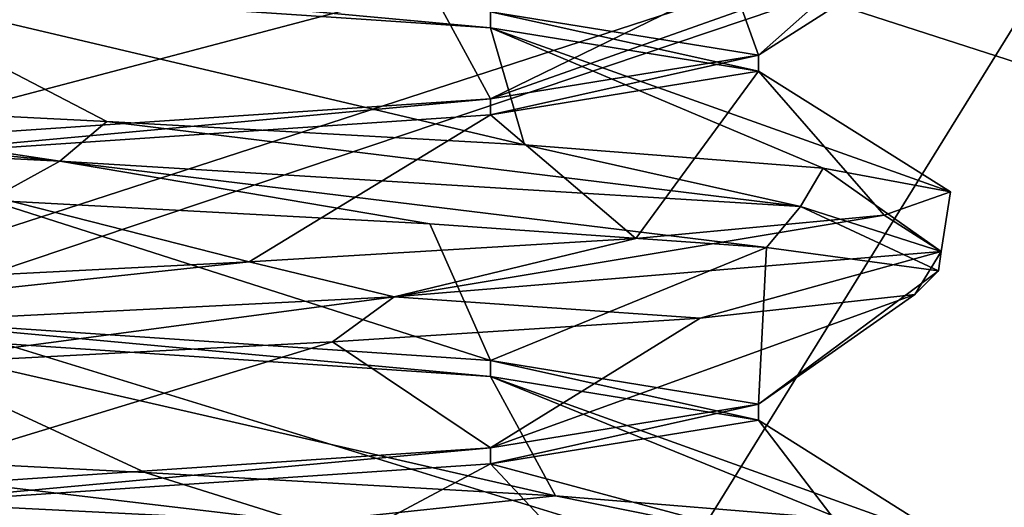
# Model space of a CAD drawing. Header units: millimetres. Extents: x -114 to 114, y -48 to 36.
# Tile 191 of 256: x 23.9 to 26.16, y -8.02 to -6.9. Entities that reach past the tile are written whole.
import ezdxf

# ---------------------------------------------------------------- set-up
doc = ezdxf.new("R2010")
doc.units = ezdxf.units.MM
doc.header["$LTSCALE"] = 65.185185
for name, color, linetype in [('2', 7, 'CONTINUOUS'), ('2786', 7, 'CONTINUOUS'), ('3463', 7, 'CONTINUOUS'), ('3648', 7, 'CONTINUOUS'), ('3649', 7, 'CONTINUOUS'), ('3650', 7, 'CONTINUOUS'), ('3652', 7, 'CONTINUOUS'), ('3662', 7, 'CONTINUOUS'), ('3831', 7, 'CONTINUOUS'), ('3832', 7, 'CONTINUOUS'), ('3984', 7, 'CONTINUOUS'), ('4059', 7, 'CONTINUOUS')]:
    doc.layers.add(name, color=color, linetype=linetype)

msp = doc.modelspace()

# ---------------------------------------------------------------- linework, layer by layer
at = {"layer": '2', "linetype": 'CONTINUOUS'}
for points in [[(-11.6345, -6.8483, 92.5), (113, -35, 92.5), (-9.8, 0, 92.5), (-11.6345, -6.8483, 92.5)], [(-9.8, 0, 92.5), (113, -35, 92.5), (21.2746, -6.8475, 92.5), (-9.8, 0, 92.5)], [(25.7254, -6.8475, 92.5), (113, -35, 92.5), (29.3258, -4.2309, 92.5), (25.7254, -6.8475, 92.5)], [(-16.6491, -11.8641, 92.5), (113, -35, 92.5), (-11.6345, -6.8483, 92.5), (-16.6491, -11.8641, 92.5)], [(21.2746, -6.8475, 92.5), (113, -35, 92.5), (25.7254, -6.8475, 92.5), (21.2746, -6.8475, 92.5)]]:
    msp.add_3dface(points, dxfattribs=at)
at = {"layer": '2786', "linetype": 'CONTINUOUS'}
for points in [[(-50.5, -32.5, 90), (63.3, 0, 90), (64.6742, -4.2309, 90), (-50.5, -32.5, 90)], [(63.3, 0, 90), (-50.5, -32.5, 90), (25.7254, -6.8475, 90), (63.3, 0, 90)], [(-50.5, -32.5, 90), (64.6742, -4.2309, 90), (68.2746, -6.8475, 90), (-50.5, -32.5, 90)], [(110.5, -32.5, 90), (-50.5, -32.5, 90), (72.7254, -6.8475, 90), (110.5, -32.5, 90)], [(-50.5, -32.5, 90), (68.2746, -6.8475, 90), (72.7254, -6.8475, 90), (-50.5, -32.5, 90)], [(-50.5, -32.5, 90), (21.2746, -6.8475, 90), (25.7254, -6.8475, 90), (-50.5, -32.5, 90)]]:
    msp.add_3dface(points, dxfattribs=at)
at = {"layer": '3463', "linetype": 'CONTINUOUS'}
for points in [[(30.2706, 11.7372, 110), (23.5, 13.55, 110), (30.2706, -11.7372, 110), (30.2706, 11.7372, 110)], [(30.2706, -11.7372, 110), (23.5, 13.55, 110), (23.5, -13.55, 110), (30.2706, -11.7372, 110)]]:
    msp.add_3dface(points, dxfattribs=at)
at = {"layer": '3648', "linetype": 'CONTINUOUS'}
for points in [[(23.5, -7.5, 108), (23.5, 7.5, 108), (27.9083, 6.0677, 108), (23.5, -7.5, 108)], [(27.9083, -6.0677, 108), (23.5, -7.5, 108), (27.9083, 6.0677, 108), (27.9083, -6.0677, 108)]]:
    msp.add_3dface(points, dxfattribs=at)
at = {"layer": '3649', "linetype": 'CONTINUOUS'}
for points in [[(23.5, -7.5, 108), (27.9083, -6.0677, 108), (23.5, -7.5, 106), (23.5, -7.5, 108)], [(23.5, -7.5, 106), (27.9083, -6.0677, 108), (27.9083, -6.0677, 106), (23.5, -7.5, 106)]]:
    msp.add_3dface(points, dxfattribs=at)
at = {"layer": '3650', "linetype": 'CONTINUOUS'}
msp.add_3dface([(23.5, -7.5, 106), (27.9083, -6.0677, 106), (23.8949, -6.3377, 106), (23.5, -7.5, 106)], dxfattribs=at)
at = {"layer": '3652', "linetype": 'CONTINUOUS'}
for points in [[(29.1249, -9.7428, 93.5), (23.5, -11.25, 93.5), (27.2619, -5.1776, 93.5), (29.1249, -9.7428, 93.5)], [(23.5, -11.25, 93.5), (23.5, -6.4, 93.5), (27.2619, -5.1776, 93.5), (23.5, -11.25, 93.5)]]:
    msp.add_3dface(points, dxfattribs=at)
at = {"layer": '3662', "linetype": 'CONTINUOUS'}
for points in [[(23.5, -6.8184, 96.9), (24.9849, -6.9184, 97.515), (23.5, -6.7816, 96.9), (23.5, -6.8184, 96.9)], [(23.5, -6.7816, 96.9), (24.9849, -6.9184, 97.515), (24.9849, -6.8816, 97.5151), (23.5, -6.7816, 96.9)], [(24.9849, -6.9184, 97.515), (25.6, -7.0184, 99), (24.9849, -6.8816, 97.5151), (24.9849, -6.9184, 97.515)], [(24.9849, -6.8816, 97.5151), (25.6, -7.0184, 99), (25.6, -6.9816, 99.0001), (24.9849, -6.8816, 97.5151)], [(25.6, -7.0184, 99), (24.9849, -7.1184, 100.485), (25.6, -6.9816, 99.0001), (25.6, -7.0184, 99)], [(25.6, -6.9816, 99.0001), (24.9849, -7.1184, 100.485), (24.9849, -7.0816, 100.485), (25.6, -6.9816, 99.0001)], [(23.5, -7.2184, 101.1), (23.5, -7.1816, 101.1), (24.9849, -7.0816, 100.485), (23.5, -7.2184, 101.1)], [(24.9849, -7.1184, 100.485), (23.5, -7.2184, 101.1), (24.9849, -7.0816, 100.485), (24.9849, -7.1184, 100.485)]]:
    msp.add_3dface(points, dxfattribs=at)
at = {"layer": '3831', "linetype": 'CONTINUOUS'}
for points in [[(24.9849, -6.8816, 97.5151), (25.6, -6.9816, 99.0001), (25.466, -6.6093, 97.3811), (24.9849, -6.8816, 97.5151)], [(25.466, -6.6093, 97.3811), (25.6, -6.9816, 99.0001), (25.959, -6.6635, 98.3372), (25.466, -6.6093, 97.3811)], [(25.959, -6.6635, 98.3372), (25.6, -6.9816, 99.0001), (26.0133, -6.7177, 99.4115), (25.959, -6.6635, 98.3372)], [(25.6, -6.9816, 99.0001), (24.9849, -7.0816, 100.485), (26.0133, -6.7177, 99.4115), (25.6, -6.9816, 99.0001)], [(26.0133, -6.7177, 99.4115), (24.9849, -7.0816, 100.485), (25.6192, -6.7718, 100.4125), (26.0133, -6.7177, 99.4115)], [(25.6192, -6.7718, 100.4125), (24.9849, -7.0816, 100.485), (24.847, -6.826, 101.1614), (25.6192, -6.7718, 100.4125)], [(24.9849, -7.0816, 100.485), (23.5, -7.1816, 101.1), (24.847, -6.826, 101.1614), (24.9849, -7.0816, 100.485)], [(24.847, -6.826, 101.1614), (23.5, -7.1816, 101.1), (23.8345, -6.8802, 101.5247), (24.847, -6.826, 101.1614)], [(23.5, -7.5816, 96.9), (24.9849, -7.6816, 97.515), (23.8337, -7.3137, 96.4752), (23.5, -7.5816, 96.9)], [(23.8337, -7.3137, 96.4752), (24.9849, -7.6816, 97.515), (24.8463, -7.3679, 96.8382), (23.8337, -7.3137, 96.4752)], [(24.8463, -7.3679, 96.8382), (24.9849, -7.6816, 97.515), (25.6188, -7.4221, 97.5869), (24.8463, -7.3679, 96.8382)], [(24.9849, -7.6816, 97.515), (25.6, -7.7816, 99), (25.6188, -7.4221, 97.5869), (24.9849, -7.6816, 97.515)], [(25.6188, -7.4221, 97.5869), (25.6, -7.7816, 99), (26.0132, -7.4763, 98.5877), (25.6188, -7.4221, 97.5869)], [(26.0132, -7.4763, 98.5877), (25.6, -7.7816, 99), (25.9592, -7.5305, 99.6621), (26.0132, -7.4763, 98.5877)], [(25.6, -7.7816, 99), (24.9849, -7.8816, 100.485), (25.9592, -7.5305, 99.6621), (25.6, -7.7816, 99)], [(25.9592, -7.5305, 99.6621), (24.9849, -7.8816, 100.485), (25.4665, -7.5847, 100.6183), (25.9592, -7.5305, 99.6621)], [(25.4665, -7.5847, 100.6183), (24.9849, -7.8816, 100.485), (24.623, -7.6388, 101.2858), (25.4665, -7.5847, 100.6183)], [(24.9849, -7.8816, 100.485), (23.5, -7.9816, 101.1), (24.623, -7.6388, 101.2858), (24.9849, -7.8816, 100.485)], [(24.623, -7.6388, 101.2858), (23.5, -7.9816, 101.1), (23.5791, -7.693, 101.5456), (24.623, -7.6388, 101.2858)]]:
    msp.add_3dface(points, dxfattribs=at)
at = {"layer": '3832', "linetype": 'CONTINUOUS'}
for points in [[(24.1047, -7.1335, 96.526), (23.5, -6.8184, 96.9), (23.0402, -7.0799, 96.4951), (24.1047, -7.1335, 96.526)], [(24.9849, -6.9184, 97.515), (23.5, -6.8184, 96.9), (25.0635, -7.1872, 96.9896), (24.9849, -6.9184, 97.515)], [(25.0635, -7.1872, 96.9896), (23.5, -6.8184, 96.9), (24.1047, -7.1335, 96.526), (25.0635, -7.1872, 96.9896)], [(25.6, -7.0184, 99), (24.9849, -6.9184, 97.515), (26.041, -7.2944, 98.8288), (25.6, -7.0184, 99)], [(26.041, -7.2944, 98.8288), (24.9849, -6.9184, 97.515), (25.7489, -7.2408, 97.8047), (26.041, -7.2944, 98.8288)], [(25.7489, -7.2408, 97.8047), (24.9849, -6.9184, 97.515), (25.0635, -7.1872, 96.9896), (25.7489, -7.2408, 97.8047)], [(24.9849, -7.1184, 100.485), (25.6, -7.0184, 99), (25.3191, -7.4017, 100.7824), (24.9849, -7.1184, 100.485)], [(25.3191, -7.4017, 100.7824), (25.6, -7.0184, 99), (25.8889, -7.3481, 99.8828), (25.3191, -7.4017, 100.7824)], [(25.8889, -7.3481, 99.8828), (25.6, -7.0184, 99), (26.041, -7.2944, 98.8288), (25.8889, -7.3481, 99.8828)], [(23.5, -7.2184, 101.1), (24.9849, -7.1184, 100.485), (24.4312, -7.4554, 101.3705), (23.5, -7.2184, 101.1)], [(24.4312, -7.4554, 101.3705), (24.9849, -7.1184, 100.485), (25.3191, -7.4017, 100.7824), (24.4312, -7.4554, 101.3705)], [(23.3805, -7.509, 101.544), (23.5, -7.2184, 101.1), (24.4312, -7.4554, 101.3705), (23.3805, -7.509, 101.544)], [(23.1299, -7.8844, 96.4802), (24.1926, -7.9381, 96.5492), (23.5, -7.6184, 96.9), (23.1299, -7.8844, 96.4802)], [(24.1926, -7.9381, 96.5492), (25.1342, -7.9917, 97.0467), (23.5, -7.6184, 96.9), (24.1926, -7.9381, 96.5492)], [(23.5, -7.6184, 96.9), (25.1342, -7.9917, 97.0467), (24.9849, -7.7184, 97.515), (23.5, -7.6184, 96.9)], [(25.7901, -8.0453, 97.8857), (26.0455, -8.099, 98.9195), (24.9849, -7.7184, 97.515), (25.7901, -8.0453, 97.8857)], [(24.9849, -7.7184, 97.515), (26.0455, -8.099, 98.9195), (25.6, -7.8184, 98.9999), (24.9849, -7.7184, 97.515)], [(25.1342, -7.9917, 97.0467), (25.7901, -8.0453, 97.8857), (24.9849, -7.7184, 97.515), (25.1342, -7.9917, 97.0467)], [(25.6, -7.8184, 98.9999), (25.8559, -8.1526, 99.9674), (24.9849, -7.9184, 100.4849), (25.6, -7.8184, 98.9999)], [(26.0455, -8.099, 98.9195), (25.8559, -8.1526, 99.9674), (25.6, -7.8184, 98.9999), (26.0455, -8.099, 98.9195)], [(24.9849, -7.9184, 100.4849), (24.346, -8.2599, 101.4022), (23.5, -8.0184, 101.1), (24.9849, -7.9184, 100.4849)], [(25.2543, -8.2063, 100.8462), (24.346, -8.2599, 101.4022), (24.9849, -7.9184, 100.4849), (25.2543, -8.2063, 100.8462)], [(25.8559, -8.1526, 99.9674), (25.2543, -8.2063, 100.8462), (24.9849, -7.9184, 100.4849), (25.8559, -8.1526, 99.9674)]]:
    msp.add_3dface(points, dxfattribs=at)
at = {"layer": '3984', "linetype": 'CONTINUOUS'}
for points in [[(24.9849, -7.6816, 97.515), (23.5, -7.5816, 96.9), (24.9849, -7.7184, 97.515), (24.9849, -7.6816, 97.515)], [(23.5, -7.5816, 96.9), (23.5, -7.6184, 96.9), (24.9849, -7.7184, 97.515), (23.5, -7.5816, 96.9)], [(25.6, -7.7816, 99), (24.9849, -7.6816, 97.515), (25.6, -7.8184, 98.9999), (25.6, -7.7816, 99)], [(24.9849, -7.6816, 97.515), (24.9849, -7.7184, 97.515), (25.6, -7.8184, 98.9999), (24.9849, -7.6816, 97.515)], [(24.9849, -7.8816, 100.485), (25.6, -7.7816, 99), (24.9849, -7.9184, 100.4849), (24.9849, -7.8816, 100.485)], [(25.6, -7.7816, 99), (25.6, -7.8184, 98.9999), (24.9849, -7.9184, 100.4849), (25.6, -7.7816, 99)], [(23.5, -7.9816, 101.1), (24.9849, -7.8816, 100.485), (23.5, -8.0184, 101.1), (23.5, -7.9816, 101.1)], [(24.9849, -7.8816, 100.485), (24.9849, -7.9184, 100.4849), (23.5, -8.0184, 101.1), (24.9849, -7.8816, 100.485)]]:
    msp.add_3dface(points, dxfattribs=at)
at = {"layer": '4059', "linetype": 'CONTINUOUS'}
for points in [[(23.9973, -7.2245, 96.448), (22.0561, -7.0263, 96.902), (21.9865, -7.1209, 96.8859), (23.9973, -7.2245, 96.448)], [(23.0402, -7.0799, 96.4951), (22.0561, -7.0263, 96.902), (23.9973, -7.2245, 96.448), (23.0402, -7.0799, 96.4951)], [(24.1047, -7.1335, 96.526), (23.0402, -7.0799, 96.4951), (23.9973, -7.2245, 96.448), (24.1047, -7.1335, 96.526)], [(23.8337, -7.3137, 96.4752), (23.9973, -7.2245, 96.448), (21.9865, -7.1209, 96.8859), (23.8337, -7.3137, 96.4752)], [(25.6965, -7.3281, 97.6088), (24.1047, -7.1335, 96.526), (23.9973, -7.2245, 96.448), (25.6965, -7.3281, 97.6088)], [(25.0635, -7.1872, 96.9896), (24.1047, -7.1335, 96.526), (25.6965, -7.3281, 97.6088), (25.0635, -7.1872, 96.9896)], [(25.7489, -7.2408, 97.8047), (25.0635, -7.1872, 96.9896), (25.6965, -7.3281, 97.6088), (25.7489, -7.2408, 97.8047)], [(23.8337, -7.3137, 96.4752), (24.8463, -7.3679, 96.8382), (23.9973, -7.2245, 96.448), (23.8337, -7.3137, 96.4752)], [(24.8463, -7.3679, 96.8382), (25.6188, -7.4221, 97.5869), (23.9973, -7.2245, 96.448), (24.8463, -7.3679, 96.8382)], [(25.6188, -7.4221, 97.5869), (25.6965, -7.3281, 97.6088), (23.9973, -7.2245, 96.448), (25.6188, -7.4221, 97.5869)], [(26.0197, -7.4317, 99.6411), (25.7489, -7.2408, 97.8047), (25.6965, -7.3281, 97.6088), (26.0197, -7.4317, 99.6411)], [(26.041, -7.2944, 98.8288), (25.7489, -7.2408, 97.8047), (26.0197, -7.4317, 99.6411), (26.041, -7.2944, 98.8288)], [(25.8889, -7.3481, 99.8828), (26.041, -7.2944, 98.8288), (26.0197, -7.4317, 99.6411), (25.8889, -7.3481, 99.8828)], [(25.6188, -7.4221, 97.5869), (26.0132, -7.4763, 98.5877), (25.6965, -7.3281, 97.6088), (25.6188, -7.4221, 97.5869)], [(26.0132, -7.4763, 98.5877), (26.0197, -7.4317, 99.6411), (25.6965, -7.3281, 97.6088), (26.0132, -7.4763, 98.5877)], [(25.3191, -7.4017, 100.7824), (25.8889, -7.3481, 99.8828), (24.7645, -7.5353, 101.2718), (25.3191, -7.4017, 100.7824)], [(24.7645, -7.5353, 101.2718), (25.8889, -7.3481, 99.8828), (26.0197, -7.4317, 99.6411), (24.7645, -7.5353, 101.2718)], [(24.4312, -7.4554, 101.3705), (25.3191, -7.4017, 100.7824), (24.7645, -7.5353, 101.2718), (24.4312, -7.4554, 101.3705)], [(25.4665, -7.5847, 100.6183), (24.7645, -7.5353, 101.2718), (26.0197, -7.4317, 99.6411), (25.4665, -7.5847, 100.6183)], [(25.9592, -7.5305, 99.6621), (25.4665, -7.5847, 100.6183), (26.0197, -7.4317, 99.6411), (25.9592, -7.5305, 99.6621)], [(26.0132, -7.4763, 98.5877), (25.9592, -7.5305, 99.6621), (26.0197, -7.4317, 99.6411), (26.0132, -7.4763, 98.5877)], [(23.3805, -7.509, 101.544), (24.4312, -7.4554, 101.3705), (22.7172, -7.6389, 101.4793), (23.3805, -7.509, 101.544)], [(22.7172, -7.6389, 101.4793), (24.4312, -7.4554, 101.3705), (24.7645, -7.5353, 101.2718), (22.7172, -7.6389, 101.4793)], [(23.5791, -7.693, 101.5456), (22.7172, -7.6389, 101.4793), (24.7645, -7.5353, 101.2718), (23.5791, -7.693, 101.5456)], [(24.623, -7.6388, 101.2858), (23.5791, -7.693, 101.5456), (24.7645, -7.5353, 101.2718), (24.623, -7.6388, 101.2858)], [(25.4665, -7.5847, 100.6183), (24.623, -7.6388, 101.2858), (24.7645, -7.5353, 101.2718), (25.4665, -7.5847, 100.6183)], [(24.5584, -8.0534, 96.6252), (23.1299, -7.8844, 96.4802), (22.5007, -7.9498, 96.5997), (24.5584, -8.0534, 96.6252)], [(24.1926, -7.9381, 96.5492), (23.1299, -7.8844, 96.4802), (24.5584, -8.0534, 96.6252), (24.1926, -7.9381, 96.5492)], [(23.0102, -8.0724, 96.5007), (24.0858, -8.1265, 96.5215), (22.5007, -7.9498, 96.5997), (23.0102, -8.0724, 96.5007)], [(24.0858, -8.1265, 96.5215), (24.5584, -8.0534, 96.6252), (22.5007, -7.9498, 96.5997), (24.0858, -8.1265, 96.5215)], [(25.1342, -7.9917, 97.0467), (24.1926, -7.9381, 96.5492), (24.5584, -8.0534, 96.6252), (25.1342, -7.9917, 97.0467)], [(25.9531, -8.157, 98.1383), (25.1342, -7.9917, 97.0467), (24.5584, -8.0534, 96.6252), (25.9531, -8.157, 98.1383)], [(25.7901, -8.0453, 97.8857), (25.1342, -7.9917, 97.0467), (25.9531, -8.157, 98.1383), (25.7901, -8.0453, 97.8857)]]:
    msp.add_3dface(points, dxfattribs=at)

doc.saveas('drawing.dxf')
